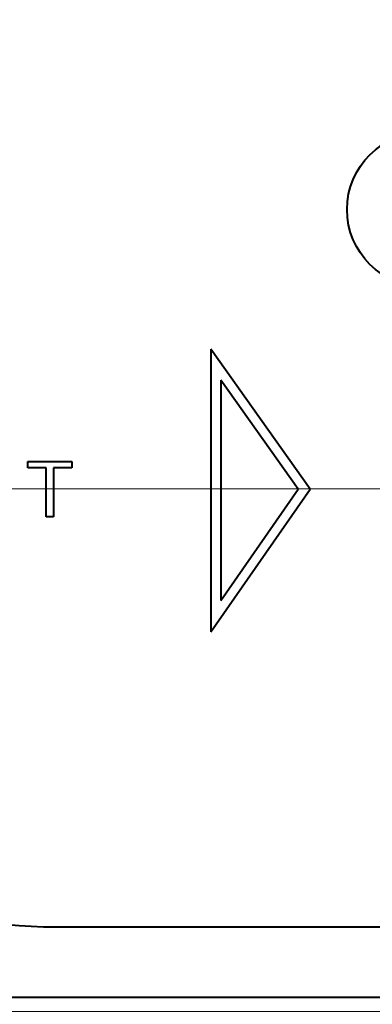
# Model space of a CAD drawing. Header units: millimetres. Extents: x 1 to 420, y -2 to 296.
# Tile 19 of 33: x 126 to 138, y 162 to 197. Entities that reach past the tile are written whole.
import ezdxf
from ezdxf.enums import TextEntityAlignment as Align
from ezdxf.lldxf.tags import DXFTag

# ---------------------------------------------------------------- set-up
doc = ezdxf.new("R2010")
doc.units = ezdxf.units.MM
for name, color, linetype in [('Default', 7, 'Continuous'), ('DV1_Predefinito', 7, 'Continuous'), ('GU000075.00.00', 7, 'Continuous'), ('ME001037.00.00', 7, 'Continuous'), ('VI000289', 7, 'Continuous')]:
    doc.layers.add(name, color=color, linetype=linetype)
doc.styles.add('SEACAD_Solid_Edge_ISO', font='txt')
doc.styles.add('SEACAD_Solid_Edge_ISOI', font='seisoi.ttf')
tags = doc.linetypes.add('CENTER2', pattern=[28.575, 19.05, -3.175, 3.175, -3.175]).pattern_tags.tags
tags[10:11] = [DXFTag(74, 4), DXFTag(75, 0), DXFTag(340, '0'), DXFTag(46, 0.0), DXFTag(50, 0.0), DXFTag(44, 0.0), DXFTag(45, 0.0)]
tags[8:9] = [DXFTag(74, 4), DXFTag(75, 0), DXFTag(340, '0'), DXFTag(46, 0.0), DXFTag(50, 0.0), DXFTag(44, 0.0), DXFTag(45, 0.0)]
tags[6:7] = [DXFTag(74, 4), DXFTag(75, 0), DXFTag(340, '0'), DXFTag(46, 0.0), DXFTag(50, 0.0), DXFTag(44, 0.0), DXFTag(45, 0.0)]
tags[4:5] = [DXFTag(74, 4), DXFTag(75, 0), DXFTag(340, '0'), DXFTag(46, 0.0), DXFTag(50, 0.0), DXFTag(44, 0.0), DXFTag(45, 0.0)]
doc.dimstyles.new('ISO', dxfattribs={"dimtxt": 3.5, "dimasz": 3.5, "dimexe": 1.75, "dimexo": 0, "dimgap": 0.875, "dimtad": 1, "dimtxsty": 'SEACAD_Solid_Edge_ISO', "dimblk1": '_SE_FILLED', "dimblk2": '_SE_FILLED', "dimsah": 1, "dimcen": 1.75, "dimadec": 1, "dimazin": 0, "dimtfac": 0.5, "dimtdec": 3, "dimtmove": 0, "dimatfit": 3, "dimfxl": 1, "dimarcsym": 0})

# ---------------------------------------------------------------- blocks, each defined once
blk = doc.blocks.new('SE')
at = {"layer": 'DV1_Predefinito', "color": 7, "linetype": 'CENTER2', "lineweight": 9}
blk.add_line((102.546, 180.663), (239.286, 180.663), dxfattribs=at)
at = {"layer": 'GU000075.00.00', "color": 7, "linetype": 'Continuous', "lineweight": 40}
for p, q in [((126.975, 165.143), (212.975, 165.143)), ((108.275, 162.652), (231.675, 162.652))]:
    blk.add_line(p, q, dxfattribs=at)
blk.add_arc((126.975, 182.152), 17.009, 180, 270, dxfattribs=at)
at = {"layer": 'ME001037.00.00', "color": 7, "linetype": 'Continuous', "lineweight": 40}
for p, q in [((135.969, 180.649), (132.457, 185.615)), ((132.457, 185.615), (132.457, 175.591)), ((132.807, 184.514), (132.807, 176.709)), ((135.542, 180.647), (132.807, 184.514)), ((125.978, 181.402), (125.978, 181.632)), ((125.978, 181.632), (127.53, 181.632)), ((126.625, 181.402), (125.978, 181.402)), ((126.625, 179.665), (126.625, 181.402)), ((127.53, 181.402), (126.883, 181.402)), ((126.883, 181.402), (126.883, 179.665)), ((127.53, 181.632), (127.53, 181.402)), ((132.457, 175.591), (135.969, 180.649)), ((132.807, 176.709), (135.542, 180.647)), ((126.883, 179.665), (126.625, 179.665))]:
    blk.add_line(p, q, dxfattribs=at)
at = {"layer": 'VI000289', "color": 7, "linetype": 'Continuous', "lineweight": 40}
blk.add_circle((140.024, 190.554), 2.75, dxfattribs=at)
blk = doc.blocks.new('DMBLK20')
at = {"layer": 'Default', "linetype": 'Continuous', "lineweight": 18}
for points in [[(67.689, 236.652), (68.855, 236.652), (68.272, 240.152)], [(67.689, 165.652), (68.272, 162.152), (68.855, 165.652)]]:
    blk.add_hatch(color=7, dxfattribs=at).paths.add_polyline_path(points)
at = {"layer": 'Default', "color": 7, "linetype": 'Continuous', "lineweight": 18}
for p, q in [((231.475, 240.152), (66.522, 240.152)), ((68.272, 240.152), (68.272, 162.152)), ((231.475, 162.152), (66.522, 162.152))]:
    blk.add_line(p, q, dxfattribs=at)
at = {"layer": 'Default', "color": 7, "linetype": 'Continuous', "lineweight": 18, "style": 'SEACAD_Solid_Edge_ISOI'}
blk.add_text('78', height=3.5, rotation=90, dxfattribs=at).set_placement((63.897, 198.925), align=Align.TOP_LEFT)
blk = doc.blocks.new('_SE_FILLED')
at = {"color": 0}
blk.add_line((0, 0), (-1, 0), dxfattribs=at)
blk.add_solid([(0, 0), (-1, -0.1665), (-1, 0.1665), (0, 0)], dxfattribs=at)

msp = doc.modelspace()

# ---------------------------------------------------------------- block references
at = {"layer": 'Default'}
msp.add_blockref('SE', (0, 0), dxfattribs=at)

# ---------------------------------------------------------------- dimensions: what is measured, and where the dimension line sits
at = {"layer": 'Default', "color": 7, "linetype": 'Continuous', "lineweight": 18}
dim = msp.add_linear_dim(base=(68.272, 240.152), p1=(231.475, 240.152), p2=(231.475, 162.152), angle=270, text='\\A1;<>', dimstyle='ISO', dxfattribs=at)
dim.commit()
dim.dimension.update_dxf_attribs({"geometry": 'DMBLK20', "text_midpoint": (68.272, 201.152), "dimtype": 161})

doc.saveas('drawing.dxf')
